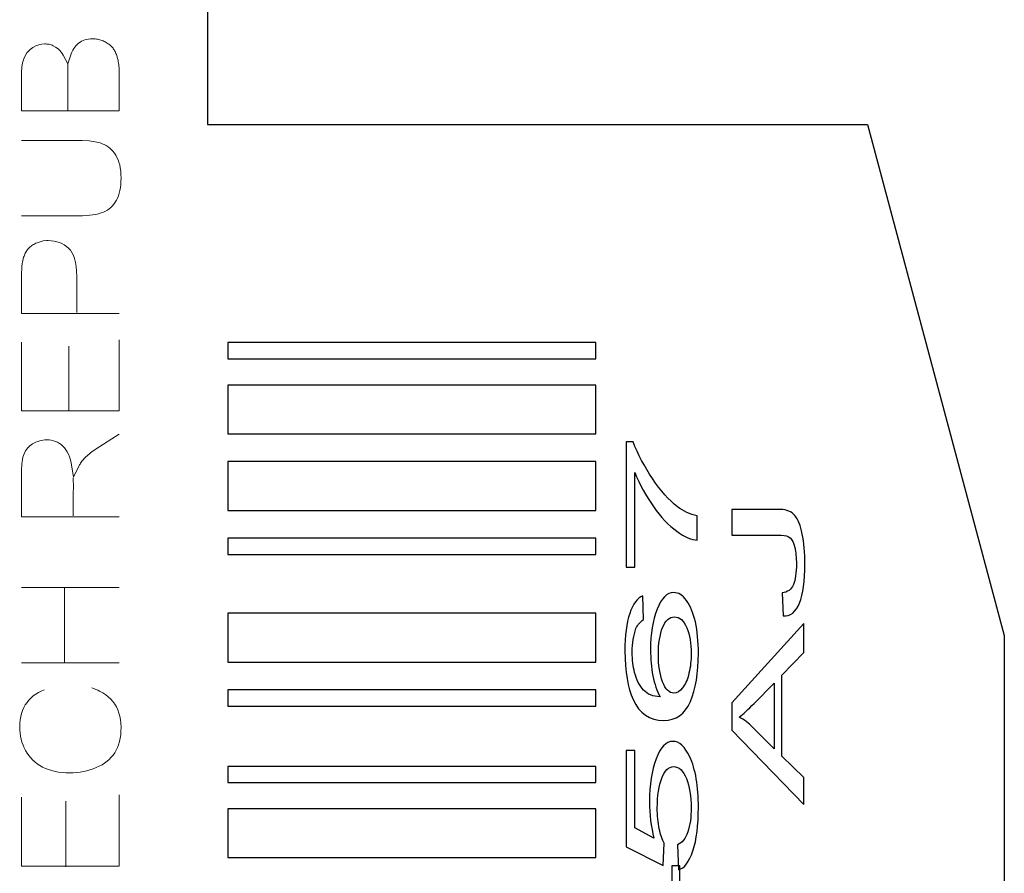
# Model space of a CAD drawing. Header units: millimetres. Extents: x 5 to 192, y 9 to 98.
# Tile 32 of 52: x 80 to 94, y 43 to 55. Entities that reach past the tile are written whole.
import ezdxf

# ---------------------------------------------------------------- set-up
doc = ezdxf.new("R2010")
doc.units = ezdxf.units.MM
doc.header["$MEASUREMENT"] = 0
doc.layers.add('Vrstva 1', color=7, linetype='Continuous')

msp = doc.modelspace()

# ---------------------------------------------------------------- linework, layer by layer
at = {"layer": 'Vrstva 1', "lineweight": 25}
for points in [[(82.908, 64.472), (82.908, 64.472), (82.908, 53.658), (82.908, 53.658)], [(82.908, 53.658), (82.908, 53.658), (92.147, 53.658), (92.147, 53.658)], [(92.147, 53.658), (92.147, 53.658), (94.063, 46.506), (94.063, 46.506)], [(94.063, 46.506), (94.063, 46.506), (94.063, 32.687), (94.063, 32.687)]]:
    msp.add_open_spline(points, degree=3, dxfattribs=at)
at = {"layer": 'Vrstva 1', "color": 250, "lineweight": 5}
for points, knots in [([(81.671, 53.846), (81.671, 53.846), (80.302, 53.846), (80.302, 53.846), (80.302, 53.846), (80.302, 53.846), (80.303, 54.387), (80.303, 54.387), (80.303, 54.387), (80.303, 54.387), (80.308, 54.458), (80.308, 54.458), (80.308, 54.458), (80.308, 54.458), (80.318, 54.521), (80.318, 54.521), (80.318, 54.521), (80.318, 54.521), (80.333, 54.574), (80.333, 54.574), (80.333, 54.574), (80.333, 54.574), (80.353, 54.619), (80.353, 54.619), (80.353, 54.619), (80.353, 54.619), (80.377, 54.658), (80.377, 54.658), (80.377, 54.658), (80.377, 54.658), (80.391, 54.676), (80.391, 54.676), (80.391, 54.676), (80.391, 54.676), (80.423, 54.707), (80.423, 54.707), (80.423, 54.707), (80.423, 54.707), (80.461, 54.735), (80.461, 54.735), (80.461, 54.735), (80.461, 54.735), (80.502, 54.757), (80.502, 54.757), (80.502, 54.757), (80.502, 54.757), (80.544, 54.772), (80.544, 54.772), (80.544, 54.772), (80.544, 54.772), (80.586, 54.782), (80.586, 54.782), (80.586, 54.782), (80.586, 54.782), (80.629, 54.785), (80.629, 54.785), (80.629, 54.785), (80.65, 54.784), (80.668, 54.782), (80.688, 54.779), (80.688, 54.779), (80.708, 54.774), (80.726, 54.768), (80.744, 54.76), (80.744, 54.76), (80.744, 54.76), (80.78, 54.741), (80.78, 54.741), (80.78, 54.741), (80.78, 54.741), (80.814, 54.717), (80.814, 54.717), (80.814, 54.717), (80.814, 54.717), (80.844, 54.686), (80.844, 54.686), (80.844, 54.686), (80.844, 54.686), (80.872, 54.65), (80.872, 54.65), (80.872, 54.65), (80.872, 54.65), (80.885, 54.629), (80.885, 54.629), (80.885, 54.629), (80.885, 54.629), (80.95, 54.506), (80.95, 54.506), (80.95, 54.506), (80.95, 54.506), (80.996, 54.644), (80.996, 54.644), (80.996, 54.644), (80.996, 54.644), (81.007, 54.671), (81.007, 54.671), (81.007, 54.671), (81.007, 54.671), (81.019, 54.696), (81.019, 54.696), (81.019, 54.696), (81.019, 54.696), (81.033, 54.719), (81.033, 54.719), (81.033, 54.719), (81.033, 54.719), (81.048, 54.741), (81.048, 54.741), (81.048, 54.741), (81.048, 54.741), (81.065, 54.76), (81.065, 54.76), (81.065, 54.76), (81.065, 54.76), (81.083, 54.778), (81.083, 54.778), (81.083, 54.778), (81.083, 54.778), (81.102, 54.794), (81.102, 54.794), (81.102, 54.794), (81.102, 54.794), (81.123, 54.809), (81.123, 54.809), (81.123, 54.809), (81.123, 54.809), (81.144, 54.821), (81.144, 54.821), (81.144, 54.821), (81.144, 54.821), (81.167, 54.832), (81.167, 54.832), (81.167, 54.832), (81.167, 54.832), (81.19, 54.84), (81.19, 54.84), (81.19, 54.84), (81.19, 54.84), (81.215, 54.847), (81.215, 54.847), (81.215, 54.847), (81.215, 54.847), (81.24, 54.852), (81.24, 54.852), (81.24, 54.852), (81.24, 54.852), (81.267, 54.855), (81.267, 54.855), (81.267, 54.855), (81.267, 54.855), (81.318, 54.855), (81.318, 54.855), (81.318, 54.855), (81.34, 54.854), (81.362, 54.85), (81.383, 54.846), (81.383, 54.846), (81.405, 54.841), (81.425, 54.834), (81.445, 54.826), (81.445, 54.826), (81.466, 54.817), (81.484, 54.807), (81.502, 54.796), (81.502, 54.796), (81.519, 54.785), (81.534, 54.774), (81.549, 54.762), (81.549, 54.762), (81.562, 54.749), (81.573, 54.737), (81.584, 54.724), (81.584, 54.724), (81.595, 54.709), (81.604, 54.694), (81.613, 54.678), (81.613, 54.678), (81.621, 54.66), (81.629, 54.642), (81.636, 54.623), (81.636, 54.623), (81.645, 54.593), (81.653, 54.564), (81.658, 54.534), (81.658, 54.534), (81.662, 54.506), (81.666, 54.478), (81.668, 54.451), (81.668, 54.451), (81.67, 54.419), (81.671, 54.388), (81.671, 54.356), (81.671, 54.356), (81.671, 54.356), (81.671, 53.846), (81.671, 53.846)], [0, 0, 0, 0, 0.020408, 0.020408, 0.020408, 0.020408, 0.040816, 0.040816, 0.040816, 0.040816, 0.061224, 0.061224, 0.061224, 0.061224, 0.081633, 0.081633, 0.081633, 0.081633, 0.102041, 0.102041, 0.102041, 0.102041, 0.122449, 0.122449, 0.122449, 0.122449, 0.142857, 0.142857, 0.142857, 0.142857, 0.163265, 0.163265, 0.163265, 0.163265, 0.183673, 0.183673, 0.183673, 0.183673, 0.204082, 0.204082, 0.204082, 0.204082, 0.22449, 0.22449, 0.22449, 0.22449, 0.244898, 0.244898, 0.244898, 0.244898, 0.265306, 0.265306, 0.265306, 0.265306, 0.285714, 0.285714, 0.285714, 0.285714, 0.306122, 0.306122, 0.306122, 0.306122, 0.326531, 0.326531, 0.326531, 0.326531, 0.346939, 0.346939, 0.346939, 0.346939, 0.367347, 0.367347, 0.367347, 0.367347, 0.387755, 0.387755, 0.387755, 0.387755, 0.408163, 0.408163, 0.408163, 0.408163, 0.428571, 0.428571, 0.428571, 0.428571, 0.44898, 0.44898, 0.44898, 0.44898, 0.469388, 0.469388, 0.469388, 0.469388, 0.489796, 0.489796, 0.489796, 0.489796, 0.510204, 0.510204, 0.510204, 0.510204, 0.530612, 0.530612, 0.530612, 0.530612, 0.55102, 0.55102, 0.55102, 0.55102, 0.571429, 0.571429, 0.571429, 0.571429, 0.591837, 0.591837, 0.591837, 0.591837, 0.612245, 0.612245, 0.612245, 0.612245, 0.632653, 0.632653, 0.632653, 0.632653, 0.653061, 0.653061, 0.653061, 0.653061, 0.673469, 0.673469, 0.673469, 0.673469, 0.693878, 0.693878, 0.693878, 0.693878, 0.714286, 0.714286, 0.714286, 0.714286, 0.734694, 0.734694, 0.734694, 0.734694, 0.755102, 0.755102, 0.755102, 0.755102, 0.77551, 0.77551, 0.77551, 0.77551, 0.795918, 0.795918, 0.795918, 0.795918, 0.816327, 0.816327, 0.816327, 0.816327, 0.836735, 0.836735, 0.836735, 0.836735, 0.857143, 0.857143, 0.857143, 0.857143, 0.877551, 0.877551, 0.877551, 0.877551, 0.897959, 0.897959, 0.897959, 0.897959, 0.918367, 0.918367, 0.918367, 0.918367, 0.938776, 0.938776, 0.938776, 0.938776, 0.959184, 0.959184, 0.959184, 0.959184, 0.979592, 0.979592, 0.979592, 0.979592, 1, 1, 1, 1]), ([(80.302, 53.434), (80.302, 53.434), (81.153, 53.433), (81.153, 53.433), (81.153, 53.433), (81.153, 53.433), (81.249, 53.427), (81.249, 53.427), (81.249, 53.427), (81.249, 53.427), (81.333, 53.415), (81.333, 53.415), (81.333, 53.415), (81.333, 53.415), (81.404, 53.398), (81.404, 53.398), (81.404, 53.398), (81.404, 53.398), (81.434, 53.387), (81.434, 53.387), (81.434, 53.387), (81.434, 53.387), (81.462, 53.375), (81.462, 53.375), (81.462, 53.375), (81.462, 53.375), (81.489, 53.361), (81.489, 53.361), (81.489, 53.361), (81.489, 53.361), (81.514, 53.344), (81.514, 53.344), (81.514, 53.344), (81.514, 53.344), (81.538, 53.325), (81.538, 53.325), (81.538, 53.325), (81.538, 53.325), (81.561, 53.304), (81.561, 53.304), (81.561, 53.304), (81.561, 53.304), (81.582, 53.281), (81.582, 53.281), (81.582, 53.281), (81.582, 53.281), (81.603, 53.255), (81.603, 53.255), (81.603, 53.255), (81.603, 53.255), (81.622, 53.226), (81.622, 53.226), (81.622, 53.226), (81.622, 53.226), (81.639, 53.196), (81.639, 53.196), (81.639, 53.196), (81.639, 53.196), (81.654, 53.163), (81.654, 53.163), (81.654, 53.163), (81.654, 53.163), (81.667, 53.128), (81.667, 53.128), (81.667, 53.128), (81.667, 53.128), (81.677, 53.09), (81.677, 53.09), (81.677, 53.09), (81.677, 53.09), (81.686, 53.049), (81.686, 53.049), (81.686, 53.049), (81.686, 53.049), (81.692, 53.005), (81.692, 53.005), (81.692, 53.005), (81.692, 53.005), (81.695, 52.959), (81.695, 52.959), (81.695, 52.959), (81.695, 52.959), (81.696, 52.909), (81.696, 52.909), (81.696, 52.909), (81.696, 52.909), (81.695, 52.861), (81.695, 52.861), (81.695, 52.861), (81.695, 52.861), (81.692, 52.816), (81.692, 52.816), (81.692, 52.816), (81.692, 52.816), (81.687, 52.773), (81.687, 52.773), (81.687, 52.773), (81.687, 52.773), (81.68, 52.732), (81.68, 52.732), (81.68, 52.732), (81.68, 52.732), (81.67, 52.694), (81.67, 52.694), (81.67, 52.694), (81.67, 52.694), (81.659, 52.659), (81.659, 52.659), (81.659, 52.659), (81.659, 52.659), (81.646, 52.626), (81.646, 52.626), (81.646, 52.626), (81.646, 52.626), (81.631, 52.596), (81.631, 52.596), (81.631, 52.596), (81.631, 52.596), (81.614, 52.568), (81.614, 52.568), (81.614, 52.568), (81.614, 52.568), (81.596, 52.542), (81.596, 52.542), (81.596, 52.542), (81.596, 52.542), (81.576, 52.518), (81.576, 52.518), (81.576, 52.518), (81.576, 52.518), (81.554, 52.496), (81.554, 52.496), (81.554, 52.496), (81.554, 52.496), (81.531, 52.477), (81.531, 52.477), (81.531, 52.477), (81.531, 52.477), (81.506, 52.459), (81.506, 52.459), (81.506, 52.459), (81.506, 52.459), (81.479, 52.444), (81.479, 52.444), (81.479, 52.444), (81.479, 52.444), (81.449, 52.43), (81.449, 52.43), (81.449, 52.43), (81.449, 52.43), (81.418, 52.418), (81.418, 52.418), (81.418, 52.418), (81.418, 52.418), (81.382, 52.408), (81.382, 52.408), (81.382, 52.408), (81.382, 52.408), (81.344, 52.399), (81.344, 52.399), (81.344, 52.399), (81.344, 52.399), (81.302, 52.391), (81.302, 52.391), (81.302, 52.391), (81.302, 52.391), (81.257, 52.386), (81.257, 52.386), (81.257, 52.386), (81.257, 52.386), (81.156, 52.379), (81.156, 52.379), (81.156, 52.379), (81.156, 52.379), (80.302, 52.378), (80.302, 52.378)], [0, 0, 0, 0, 0.022727, 0.022727, 0.022727, 0.022727, 0.045455, 0.045455, 0.045455, 0.045455, 0.068182, 0.068182, 0.068182, 0.068182, 0.090909, 0.090909, 0.090909, 0.090909, 0.113636, 0.113636, 0.113636, 0.113636, 0.136364, 0.136364, 0.136364, 0.136364, 0.159091, 0.159091, 0.159091, 0.159091, 0.181818, 0.181818, 0.181818, 0.181818, 0.204545, 0.204545, 0.204545, 0.204545, 0.227273, 0.227273, 0.227273, 0.227273, 0.25, 0.25, 0.25, 0.25, 0.272727, 0.272727, 0.272727, 0.272727, 0.295455, 0.295455, 0.295455, 0.295455, 0.318182, 0.318182, 0.318182, 0.318182, 0.340909, 0.340909, 0.340909, 0.340909, 0.363636, 0.363636, 0.363636, 0.363636, 0.386364, 0.386364, 0.386364, 0.386364, 0.409091, 0.409091, 0.409091, 0.409091, 0.431818, 0.431818, 0.431818, 0.431818, 0.454545, 0.454545, 0.454545, 0.454545, 0.477273, 0.477273, 0.477273, 0.477273, 0.5, 0.5, 0.5, 0.5, 0.522727, 0.522727, 0.522727, 0.522727, 0.545455, 0.545455, 0.545455, 0.545455, 0.568182, 0.568182, 0.568182, 0.568182, 0.590909, 0.590909, 0.590909, 0.590909, 0.613636, 0.613636, 0.613636, 0.613636, 0.636364, 0.636364, 0.636364, 0.636364, 0.659091, 0.659091, 0.659091, 0.659091, 0.681818, 0.681818, 0.681818, 0.681818, 0.704545, 0.704545, 0.704545, 0.704545, 0.727273, 0.727273, 0.727273, 0.727273, 0.75, 0.75, 0.75, 0.75, 0.772727, 0.772727, 0.772727, 0.772727, 0.795455, 0.795455, 0.795455, 0.795455, 0.818182, 0.818182, 0.818182, 0.818182, 0.840909, 0.840909, 0.840909, 0.840909, 0.863636, 0.863636, 0.863636, 0.863636, 0.886364, 0.886364, 0.886364, 0.886364, 0.909091, 0.909091, 0.909091, 0.909091, 0.931818, 0.931818, 0.931818, 0.931818, 0.954545, 0.954545, 0.954545, 0.954545, 0.977273, 0.977273, 0.977273, 0.977273, 1, 1, 1, 1]), ([(81.671, 51.009), (81.671, 51.009), (80.302, 51.009), (80.302, 51.009), (80.302, 51.009), (80.302, 51.009), (80.302, 51.548), (80.302, 51.548), (80.302, 51.548), (80.303, 51.602), (80.306, 51.655), (80.312, 51.709), (80.312, 51.709), (80.317, 51.739), (80.323, 51.769), (80.332, 51.798), (80.332, 51.798), (80.339, 51.818), (80.347, 51.837), (80.356, 51.857), (80.356, 51.857), (80.365, 51.874), (80.376, 51.889), (80.387, 51.905), (80.387, 51.905), (80.387, 51.905), (80.413, 51.933), (80.413, 51.933), (80.413, 51.933), (80.428, 51.947), (80.444, 51.959), (80.461, 51.97), (80.461, 51.97), (80.48, 51.982), (80.5, 51.992), (80.52, 52.001), (80.52, 52.001), (80.52, 52.001), (80.562, 52.016), (80.562, 52.016), (80.562, 52.016), (80.562, 52.016), (80.606, 52.026), (80.606, 52.026), (80.606, 52.026), (80.606, 52.026), (80.653, 52.031), (80.653, 52.031), (80.653, 52.031), (80.653, 52.031), (80.677, 52.031), (80.677, 52.031), (80.677, 52.031), (80.677, 52.031), (80.719, 52.029), (80.719, 52.029), (80.719, 52.029), (80.719, 52.029), (80.759, 52.024), (80.759, 52.024), (80.759, 52.024), (80.759, 52.024), (80.797, 52.016), (80.797, 52.016), (80.797, 52.016), (80.797, 52.016), (80.833, 52.004), (80.833, 52.004), (80.833, 52.004), (80.833, 52.004), (80.868, 51.99), (80.868, 51.99), (80.868, 51.99), (80.868, 51.99), (80.901, 51.971), (80.901, 51.971), (80.901, 51.971), (80.901, 51.971), (80.932, 51.95), (80.932, 51.95), (80.932, 51.95), (80.932, 51.95), (80.961, 51.926), (80.961, 51.926), (80.961, 51.926), (80.961, 51.926), (80.987, 51.898), (80.987, 51.898), (80.987, 51.898), (80.987, 51.898), (81.009, 51.865), (81.009, 51.865), (81.009, 51.865), (81.009, 51.865), (81.029, 51.825), (81.029, 51.825), (81.029, 51.825), (81.029, 51.825), (81.045, 51.78), (81.045, 51.78), (81.045, 51.78), (81.045, 51.78), (81.058, 51.727), (81.058, 51.727), (81.058, 51.727), (81.058, 51.727), (81.068, 51.668), (81.068, 51.668), (81.068, 51.668), (81.068, 51.668), (81.073, 51.603), (81.073, 51.603), (81.073, 51.603), (81.073, 51.603), (81.075, 51.53), (81.075, 51.53), (81.075, 51.53), (81.075, 51.53), (81.075, 51.023), (81.075, 51.023)], [0, 0, 0, 0, 0.033333, 0.033333, 0.033333, 0.033333, 0.066667, 0.066667, 0.066667, 0.066667, 0.1, 0.1, 0.1, 0.1, 0.133333, 0.133333, 0.133333, 0.133333, 0.166667, 0.166667, 0.166667, 0.166667, 0.2, 0.2, 0.2, 0.2, 0.233333, 0.233333, 0.233333, 0.233333, 0.266667, 0.266667, 0.266667, 0.266667, 0.3, 0.3, 0.3, 0.3, 0.333333, 0.333333, 0.333333, 0.333333, 0.366667, 0.366667, 0.366667, 0.366667, 0.4, 0.4, 0.4, 0.4, 0.433333, 0.433333, 0.433333, 0.433333, 0.466667, 0.466667, 0.466667, 0.466667, 0.5, 0.5, 0.5, 0.5, 0.533333, 0.533333, 0.533333, 0.533333, 0.566667, 0.566667, 0.566667, 0.566667, 0.6, 0.6, 0.6, 0.6, 0.633333, 0.633333, 0.633333, 0.633333, 0.666667, 0.666667, 0.666667, 0.666667, 0.7, 0.7, 0.7, 0.7, 0.733333, 0.733333, 0.733333, 0.733333, 0.766667, 0.766667, 0.766667, 0.766667, 0.8, 0.8, 0.8, 0.8, 0.833333, 0.833333, 0.833333, 0.833333, 0.866667, 0.866667, 0.866667, 0.866667, 0.9, 0.9, 0.9, 0.9, 0.933333, 0.933333, 0.933333, 0.933333, 0.966667, 0.966667, 0.966667, 0.966667, 1, 1, 1, 1]), ([(81.671, 50.644), (81.671, 50.644), (81.671, 49.647), (81.671, 49.647), (81.671, 49.647), (81.671, 49.647), (80.302, 49.647), (80.302, 49.647), (80.302, 49.647), (80.302, 49.647), (80.302, 50.61), (80.302, 50.61)], [0, 0, 0, 0, 0.333333, 0.333333, 0.333333, 0.333333, 0.666667, 0.666667, 0.666667, 0.666667, 1, 1, 1, 1]), ([(81.671, 48.167), (81.671, 48.167), (80.302, 48.167), (80.302, 48.167), (80.302, 48.167), (80.302, 48.167), (80.303, 48.815), (80.303, 48.815), (80.303, 48.815), (80.304, 48.855), (80.307, 48.894), (80.312, 48.935), (80.312, 48.935), (80.312, 48.935), (80.323, 48.999), (80.323, 48.999), (80.323, 48.999), (80.323, 48.999), (80.338, 49.049), (80.338, 49.049), (80.338, 49.049), (80.338, 49.049), (80.358, 49.09), (80.358, 49.09), (80.358, 49.09), (80.358, 49.09), (80.385, 49.127), (80.385, 49.127), (80.385, 49.127), (80.385, 49.127), (80.418, 49.16), (80.418, 49.16), (80.418, 49.16), (80.418, 49.16), (80.458, 49.188), (80.458, 49.188), (80.458, 49.188), (80.458, 49.188), (80.503, 49.212), (80.503, 49.212), (80.503, 49.212), (80.503, 49.212), (80.527, 49.221), (80.527, 49.221), (80.527, 49.221), (80.527, 49.221), (80.576, 49.235), (80.576, 49.235), (80.576, 49.235), (80.576, 49.235), (80.627, 49.241), (80.627, 49.241), (80.627, 49.241), (80.627, 49.241), (80.654, 49.242), (80.654, 49.242), (80.654, 49.242), (80.654, 49.242), (80.688, 49.241), (80.688, 49.241), (80.688, 49.241), (80.688, 49.241), (80.72, 49.237), (80.72, 49.237), (80.72, 49.237), (80.72, 49.237), (80.751, 49.23), (80.751, 49.23), (80.751, 49.23), (80.751, 49.23), (80.78, 49.22), (80.78, 49.22), (80.78, 49.22), (80.78, 49.22), (80.808, 49.208), (80.808, 49.208), (80.808, 49.208), (80.808, 49.208), (80.834, 49.193), (80.834, 49.193), (80.834, 49.193), (80.834, 49.193), (80.859, 49.175), (80.859, 49.175), (80.859, 49.175), (80.859, 49.175), (80.883, 49.155), (80.883, 49.155), (80.883, 49.155), (80.883, 49.155), (80.905, 49.131), (80.905, 49.131), (80.905, 49.131), (80.905, 49.131), (80.925, 49.105), (80.925, 49.105), (80.925, 49.105), (80.925, 49.105), (80.943, 49.075), (80.943, 49.075), (80.943, 49.075), (80.943, 49.075), (80.96, 49.042), (80.96, 49.042), (80.96, 49.042), (80.96, 49.042), (80.974, 49.005), (80.974, 49.005), (80.974, 49.005), (80.974, 49.005), (80.987, 48.964), (80.987, 48.964), (80.987, 48.964), (80.987, 48.964), (80.997, 48.919), (80.997, 48.919), (80.997, 48.919), (80.997, 48.919), (81.029, 48.721), (81.029, 48.721), (81.029, 48.721), (81.029, 48.721), (81.114, 48.891), (81.114, 48.891), (81.114, 48.891), (81.124, 48.909), (81.134, 48.926), (81.147, 48.944), (81.147, 48.944), (81.168, 48.972), (81.195, 48.997), (81.222, 49.021), (81.222, 49.021), (81.222, 49.021), (81.268, 49.059), (81.268, 49.059), (81.268, 49.059), (81.294, 49.079), (81.32, 49.097), (81.347, 49.115), (81.347, 49.115), (81.347, 49.115), (81.671, 49.322), (81.671, 49.322)], [0, 0, 0, 0, 0.027778, 0.027778, 0.027778, 0.027778, 0.055556, 0.055556, 0.055556, 0.055556, 0.083333, 0.083333, 0.083333, 0.083333, 0.111111, 0.111111, 0.111111, 0.111111, 0.138889, 0.138889, 0.138889, 0.138889, 0.166667, 0.166667, 0.166667, 0.166667, 0.194444, 0.194444, 0.194444, 0.194444, 0.222222, 0.222222, 0.222222, 0.222222, 0.25, 0.25, 0.25, 0.25, 0.277778, 0.277778, 0.277778, 0.277778, 0.305556, 0.305556, 0.305556, 0.305556, 0.333333, 0.333333, 0.333333, 0.333333, 0.361111, 0.361111, 0.361111, 0.361111, 0.388889, 0.388889, 0.388889, 0.388889, 0.416667, 0.416667, 0.416667, 0.416667, 0.444444, 0.444444, 0.444444, 0.444444, 0.472222, 0.472222, 0.472222, 0.472222, 0.5, 0.5, 0.5, 0.5, 0.527778, 0.527778, 0.527778, 0.527778, 0.555556, 0.555556, 0.555556, 0.555556, 0.583333, 0.583333, 0.583333, 0.583333, 0.611111, 0.611111, 0.611111, 0.611111, 0.638889, 0.638889, 0.638889, 0.638889, 0.666667, 0.666667, 0.666667, 0.666667, 0.694444, 0.694444, 0.694444, 0.694444, 0.722222, 0.722222, 0.722222, 0.722222, 0.75, 0.75, 0.75, 0.75, 0.777778, 0.777778, 0.777778, 0.777778, 0.805556, 0.805556, 0.805556, 0.805556, 0.833333, 0.833333, 0.833333, 0.833333, 0.861111, 0.861111, 0.861111, 0.861111, 0.888889, 0.888889, 0.888889, 0.888889, 0.916667, 0.916667, 0.916667, 0.916667, 0.944444, 0.944444, 0.944444, 0.944444, 0.972222, 0.972222, 0.972222, 0.972222, 1, 1, 1, 1]), ([(81.026, 48.713), (81.029, 48.666), (81.028, 48.555), (81.028, 48.52), (81.028, 48.52), (81.028, 48.52), (81.024, 48.181), (81.024, 48.181)], [0, 0, 0, 0, 0.5, 0.5, 0.5, 0.5, 1, 1, 1, 1]), ([(81.289, 45.769), (81.327, 45.758), (81.362, 45.742), (81.396, 45.726), (81.396, 45.726), (81.396, 45.726), (81.44, 45.702), (81.44, 45.702), (81.44, 45.702), (81.44, 45.702), (81.481, 45.675), (81.481, 45.675), (81.481, 45.675), (81.481, 45.675), (81.518, 45.646), (81.518, 45.646), (81.518, 45.646), (81.518, 45.646), (81.551, 45.614), (81.551, 45.614), (81.551, 45.614), (81.551, 45.614), (81.581, 45.579), (81.581, 45.579), (81.581, 45.579), (81.581, 45.579), (81.608, 45.542), (81.608, 45.542), (81.608, 45.542), (81.608, 45.542), (81.631, 45.503), (81.631, 45.503), (81.631, 45.503), (81.631, 45.503), (81.651, 45.462), (81.651, 45.462), (81.651, 45.462), (81.651, 45.462), (81.667, 45.418), (81.667, 45.418), (81.667, 45.418), (81.667, 45.418), (81.68, 45.373), (81.68, 45.373), (81.68, 45.373), (81.68, 45.373), (81.689, 45.325), (81.689, 45.325), (81.689, 45.325), (81.689, 45.325), (81.694, 45.275), (81.694, 45.275), (81.694, 45.275), (81.694, 45.275), (81.696, 45.222), (81.696, 45.222), (81.696, 45.222), (81.696, 45.222), (81.695, 45.166), (81.695, 45.166), (81.695, 45.166), (81.695, 45.166), (81.691, 45.114), (81.691, 45.114), (81.691, 45.114), (81.691, 45.114), (81.683, 45.065), (81.683, 45.065), (81.683, 45.065), (81.683, 45.065), (81.674, 45.019), (81.674, 45.019), (81.674, 45.019), (81.674, 45.019), (81.661, 44.975), (81.661, 44.975), (81.661, 44.975), (81.661, 44.975), (81.646, 44.935), (81.646, 44.935), (81.646, 44.935), (81.646, 44.935), (81.628, 44.898), (81.628, 44.898), (81.628, 44.898), (81.628, 44.898), (81.608, 44.863), (81.608, 44.863), (81.608, 44.863), (81.608, 44.863), (81.585, 44.83), (81.585, 44.83), (81.585, 44.83), (81.585, 44.83), (81.559, 44.799), (81.559, 44.799), (81.559, 44.799), (81.559, 44.799), (81.531, 44.77), (81.531, 44.77), (81.531, 44.77), (81.531, 44.77), (81.5, 44.743), (81.5, 44.743), (81.5, 44.743), (81.5, 44.743), (81.466, 44.718), (81.466, 44.718), (81.466, 44.718), (81.466, 44.718), (81.43, 44.695), (81.43, 44.695), (81.43, 44.695), (81.43, 44.695), (81.392, 44.674), (81.392, 44.674), (81.392, 44.674), (81.392, 44.674), (81.35, 44.655), (81.35, 44.655), (81.35, 44.655), (81.35, 44.655), (81.306, 44.638), (81.306, 44.638), (81.306, 44.638), (81.306, 44.638), (81.261, 44.623), (81.261, 44.623), (81.261, 44.623), (81.261, 44.623), (81.216, 44.61), (81.216, 44.61), (81.216, 44.61), (81.216, 44.61), (81.169, 44.6), (81.169, 44.6), (81.169, 44.6), (81.169, 44.6), (81.122, 44.592), (81.122, 44.592), (81.122, 44.592), (81.122, 44.592), (81.074, 44.586), (81.074, 44.586), (81.074, 44.586), (81.074, 44.586), (81.025, 44.583), (81.025, 44.583), (81.025, 44.583), (81.025, 44.583), (80.975, 44.581), (80.975, 44.581), (80.975, 44.581), (80.975, 44.581), (80.922, 44.583), (80.922, 44.583), (80.922, 44.583), (80.922, 44.583), (80.87, 44.587), (80.87, 44.587), (80.87, 44.587), (80.87, 44.587), (80.82, 44.593), (80.82, 44.593), (80.82, 44.593), (80.82, 44.593), (80.772, 44.602), (80.772, 44.602), (80.772, 44.602), (80.772, 44.602), (80.726, 44.614), (80.726, 44.614), (80.726, 44.614), (80.726, 44.614), (80.681, 44.628), (80.681, 44.628), (80.681, 44.628), (80.681, 44.628), (80.639, 44.644), (80.639, 44.644), (80.639, 44.644), (80.639, 44.644), (80.598, 44.663), (80.598, 44.663), (80.598, 44.663), (80.598, 44.663), (80.56, 44.685), (80.56, 44.685), (80.56, 44.685), (80.56, 44.685), (80.524, 44.708), (80.524, 44.708), (80.524, 44.708), (80.524, 44.708), (80.491, 44.734), (80.491, 44.734), (80.491, 44.734), (80.491, 44.734), (80.46, 44.761), (80.46, 44.761), (80.46, 44.761), (80.46, 44.761), (80.431, 44.791), (80.431, 44.791), (80.431, 44.791), (80.431, 44.791), (80.405, 44.823), (80.405, 44.823), (80.405, 44.823), (80.405, 44.823), (80.381, 44.857), (80.381, 44.857), (80.381, 44.857), (80.381, 44.857), (80.359, 44.893), (80.359, 44.893), (80.359, 44.893), (80.359, 44.893), (80.34, 44.931), (80.34, 44.931), (80.34, 44.931), (80.34, 44.931), (80.324, 44.97), (80.324, 44.97), (80.324, 44.97), (80.324, 44.97), (80.309, 45.01), (80.309, 45.01), (80.309, 45.01), (80.309, 45.01), (80.298, 45.051), (80.298, 45.051), (80.298, 45.051), (80.298, 45.051), (80.289, 45.093), (80.289, 45.093), (80.289, 45.093), (80.289, 45.093), (80.282, 45.136), (80.282, 45.136), (80.282, 45.136), (80.282, 45.136), (80.278, 45.18), (80.278, 45.18), (80.278, 45.18), (80.278, 45.18), (80.277, 45.225), (80.277, 45.225), (80.277, 45.225), (80.277, 45.225), (80.279, 45.276), (80.279, 45.276), (80.279, 45.276), (80.279, 45.276), (80.284, 45.324), (80.284, 45.324), (80.284, 45.324), (80.284, 45.324), (80.292, 45.37), (80.292, 45.37), (80.292, 45.37), (80.292, 45.37), (80.303, 45.413), (80.303, 45.413), (80.303, 45.413), (80.303, 45.413), (80.318, 45.455), (80.318, 45.455), (80.318, 45.455), (80.318, 45.455), (80.335, 45.494), (80.335, 45.494), (80.335, 45.494), (80.335, 45.494), (80.356, 45.531), (80.356, 45.531), (80.356, 45.531), (80.356, 45.531), (80.38, 45.566), (80.38, 45.566), (80.38, 45.566), (80.38, 45.566), (80.406, 45.599), (80.406, 45.599), (80.406, 45.599), (80.406, 45.599), (80.436, 45.629), (80.436, 45.629), (80.436, 45.629), (80.436, 45.629), (80.468, 45.657), (80.468, 45.657), (80.468, 45.657), (80.468, 45.657), (80.502, 45.682), (80.502, 45.682), (80.502, 45.682), (80.502, 45.682), (80.54, 45.704), (80.54, 45.704), (80.54, 45.704), (80.54, 45.704), (80.58, 45.725), (80.58, 45.725), (80.58, 45.725), (80.58, 45.725), (80.621, 45.741), (80.621, 45.741)], [0, 0, 0, 0, 0.012987, 0.012987, 0.012987, 0.012987, 0.025974, 0.025974, 0.025974, 0.025974, 0.038961, 0.038961, 0.038961, 0.038961, 0.051948, 0.051948, 0.051948, 0.051948, 0.064935, 0.064935, 0.064935, 0.064935, 0.077922, 0.077922, 0.077922, 0.077922, 0.090909, 0.090909, 0.090909, 0.090909, 0.103896, 0.103896, 0.103896, 0.103896, 0.116883, 0.116883, 0.116883, 0.116883, 0.12987, 0.12987, 0.12987, 0.12987, 0.142857, 0.142857, 0.142857, 0.142857, 0.155844, 0.155844, 0.155844, 0.155844, 0.168831, 0.168831, 0.168831, 0.168831, 0.181818, 0.181818, 0.181818, 0.181818, 0.194805, 0.194805, 0.194805, 0.194805, 0.207792, 0.207792, 0.207792, 0.207792, 0.220779, 0.220779, 0.220779, 0.220779, 0.233766, 0.233766, 0.233766, 0.233766, 0.246753, 0.246753, 0.246753, 0.246753, 0.25974, 0.25974, 0.25974, 0.25974, 0.272727, 0.272727, 0.272727, 0.272727, 0.285714, 0.285714, 0.285714, 0.285714, 0.298701, 0.298701, 0.298701, 0.298701, 0.311688, 0.311688, 0.311688, 0.311688, 0.324675, 0.324675, 0.324675, 0.324675, 0.337662, 0.337662, 0.337662, 0.337662, 0.350649, 0.350649, 0.350649, 0.350649, 0.363636, 0.363636, 0.363636, 0.363636, 0.376623, 0.376623, 0.376623, 0.376623, 0.38961, 0.38961, 0.38961, 0.38961, 0.402597, 0.402597, 0.402597, 0.402597, 0.415584, 0.415584, 0.415584, 0.415584, 0.428571, 0.428571, 0.428571, 0.428571, 0.441558, 0.441558, 0.441558, 0.441558, 0.454545, 0.454545, 0.454545, 0.454545, 0.467532, 0.467532, 0.467532, 0.467532, 0.480519, 0.480519, 0.480519, 0.480519, 0.493506, 0.493506, 0.493506, 0.493506, 0.506494, 0.506494, 0.506494, 0.506494, 0.519481, 0.519481, 0.519481, 0.519481, 0.532468, 0.532468, 0.532468, 0.532468, 0.545455, 0.545455, 0.545455, 0.545455, 0.558442, 0.558442, 0.558442, 0.558442, 0.571429, 0.571429, 0.571429, 0.571429, 0.584416, 0.584416, 0.584416, 0.584416, 0.597403, 0.597403, 0.597403, 0.597403, 0.61039, 0.61039, 0.61039, 0.61039, 0.623377, 0.623377, 0.623377, 0.623377, 0.636364, 0.636364, 0.636364, 0.636364, 0.649351, 0.649351, 0.649351, 0.649351, 0.662338, 0.662338, 0.662338, 0.662338, 0.675325, 0.675325, 0.675325, 0.675325, 0.688312, 0.688312, 0.688312, 0.688312, 0.701299, 0.701299, 0.701299, 0.701299, 0.714286, 0.714286, 0.714286, 0.714286, 0.727273, 0.727273, 0.727273, 0.727273, 0.74026, 0.74026, 0.74026, 0.74026, 0.753247, 0.753247, 0.753247, 0.753247, 0.766234, 0.766234, 0.766234, 0.766234, 0.779221, 0.779221, 0.779221, 0.779221, 0.792208, 0.792208, 0.792208, 0.792208, 0.805195, 0.805195, 0.805195, 0.805195, 0.818182, 0.818182, 0.818182, 0.818182, 0.831169, 0.831169, 0.831169, 0.831169, 0.844156, 0.844156, 0.844156, 0.844156, 0.857143, 0.857143, 0.857143, 0.857143, 0.87013, 0.87013, 0.87013, 0.87013, 0.883117, 0.883117, 0.883117, 0.883117, 0.896104, 0.896104, 0.896104, 0.896104, 0.909091, 0.909091, 0.909091, 0.909091, 0.922078, 0.922078, 0.922078, 0.922078, 0.935065, 0.935065, 0.935065, 0.935065, 0.948052, 0.948052, 0.948052, 0.948052, 0.961039, 0.961039, 0.961039, 0.961039, 0.974026, 0.974026, 0.974026, 0.974026, 0.987013, 0.987013, 0.987013, 0.987013, 1, 1, 1, 1]), ([(81.671, 44.273), (81.671, 44.273), (81.671, 43.275), (81.671, 43.275), (81.671, 43.275), (81.671, 43.275), (80.302, 43.275), (80.302, 43.275), (80.302, 43.275), (80.302, 43.275), (80.302, 44.239), (80.302, 44.239)], [0, 0, 0, 0, 0.333333, 0.333333, 0.333333, 0.333333, 0.666667, 0.666667, 0.666667, 0.666667, 1, 1, 1, 1])]:
    msp.add_open_spline(points, degree=3, knots=knots, dxfattribs=at)
for points in [[(80.952, 54.505), (80.952, 54.505), (80.952, 53.849), (80.952, 53.849)], [(80.963, 50.552), (80.963, 50.552), (80.963, 49.654), (80.963, 49.654)], [(80.302, 47.175), (80.302, 47.175), (81.671, 47.175), (81.671, 47.175)], [(80.904, 46.126), (80.904, 46.126), (80.904, 47.181), (80.904, 47.181)], [(81.671, 46.122), (81.671, 46.122), (80.302, 46.122), (80.302, 46.122)], [(80.924, 43.268), (80.924, 43.268), (80.924, 44.184), (80.924, 44.184)]]:
    msp.add_open_spline(points, degree=3, dxfattribs=at)
at = {"layer": 'Vrstva 1'}
for points, knots in [([(83.19, 50.375), (83.19, 50.375), (83.19, 50.603), (83.19, 50.603), (83.19, 50.603), (83.19, 50.603), (88.342, 50.603), (88.342, 50.603), (88.342, 50.603), (88.342, 50.603), (88.342, 50.375), (88.342, 50.375), (88.342, 50.375), (88.342, 50.375), (83.19, 50.375), (83.19, 50.375)], [0, 0, 0, 0, 0.25, 0.25, 0.25, 0.25, 0.5, 0.5, 0.5, 0.5, 0.75, 0.75, 0.75, 0.75, 1, 1, 1, 1]), ([(83.19, 49.326), (83.19, 49.326), (83.19, 50.01), (83.19, 50.01), (83.19, 50.01), (83.19, 50.01), (88.342, 50.01), (88.342, 50.01), (88.342, 50.01), (88.342, 50.01), (88.342, 49.326), (88.342, 49.326), (88.342, 49.326), (88.342, 49.326), (83.19, 49.326), (83.19, 49.326)], [0, 0, 0, 0, 0.25, 0.25, 0.25, 0.25, 0.5, 0.5, 0.5, 0.5, 0.75, 0.75, 0.75, 0.75, 1, 1, 1, 1]), ([(88.888, 47.458), (88.888, 47.458), (88.769, 47.458), (88.769, 47.458), (88.769, 47.458), (88.769, 47.458), (88.769, 49.213), (88.769, 49.213), (88.769, 49.213), (88.769, 49.213), (88.865, 49.213), (88.865, 49.213), (88.865, 49.213), (88.933, 49.04), (89.024, 48.869), (89.137, 48.7), (89.137, 48.7), (89.25, 48.531), (89.367, 48.399), (89.486, 48.307), (89.486, 48.307), (89.571, 48.24), (89.663, 48.198), (89.763, 48.18), (89.763, 48.18), (89.763, 48.18), (89.763, 47.838), (89.763, 47.838), (89.763, 47.838), (89.684, 47.841), (89.588, 47.883), (89.476, 47.963), (89.476, 47.963), (89.364, 48.043), (89.255, 48.158), (89.151, 48.308), (89.151, 48.308), (89.047, 48.458), (88.959, 48.617), (88.888, 48.786), (88.888, 48.786), (88.888, 48.786), (88.888, 47.458), (88.888, 47.458)], [0, 0, 0, 0, 0.090909, 0.090909, 0.090909, 0.090909, 0.181818, 0.181818, 0.181818, 0.181818, 0.272727, 0.272727, 0.272727, 0.272727, 0.363636, 0.363636, 0.363636, 0.363636, 0.454545, 0.454545, 0.454545, 0.454545, 0.545455, 0.545455, 0.545455, 0.545455, 0.636364, 0.636364, 0.636364, 0.636364, 0.727273, 0.727273, 0.727273, 0.727273, 0.818182, 0.818182, 0.818182, 0.818182, 0.909091, 0.909091, 0.909091, 0.909091, 1, 1, 1, 1]), ([(83.19, 48.253), (83.19, 48.253), (83.19, 48.938), (83.19, 48.938), (83.19, 48.938), (83.19, 48.938), (88.342, 48.938), (88.342, 48.938), (88.342, 48.938), (88.342, 48.938), (88.342, 48.253), (88.342, 48.253), (88.342, 48.253), (88.342, 48.253), (83.19, 48.253), (83.19, 48.253)], [0, 0, 0, 0, 0.25, 0.25, 0.25, 0.25, 0.5, 0.5, 0.5, 0.5, 0.75, 0.75, 0.75, 0.75, 1, 1, 1, 1]), ([(90.968, 46.777), (90.968, 46.777), (90.951, 47.1), (90.951, 47.1), (90.951, 47.1), (91.028, 47.108), (91.081, 47.148), (91.109, 47.216), (91.109, 47.216), (91.138, 47.286), (91.152, 47.381), (91.152, 47.503), (91.152, 47.503), (91.152, 47.593), (91.144, 47.671), (91.129, 47.736), (91.129, 47.736), (91.114, 47.801), (91.093, 47.846), (91.066, 47.871), (91.066, 47.871), (91.04, 47.895), (90.998, 47.908), (90.94, 47.908), (90.94, 47.908), (90.94, 47.908), (90.246, 47.908), (90.246, 47.908), (90.246, 47.908), (90.246, 47.908), (90.246, 48.267), (90.246, 48.267), (90.246, 48.267), (90.246, 48.267), (90.933, 48.267), (90.933, 48.267), (90.933, 48.267), (91.017, 48.267), (91.082, 48.239), (91.129, 48.185), (91.129, 48.185), (91.175, 48.13), (91.21, 48.043), (91.234, 47.924), (91.234, 47.924), (91.259, 47.805), (91.271, 47.665), (91.271, 47.505), (91.271, 47.505), (91.271, 47.267), (91.245, 47.085), (91.195, 46.958), (91.195, 46.958), (91.144, 46.832), (91.068, 46.771), (90.968, 46.777)], [0, 0, 0, 0, 0.071429, 0.071429, 0.071429, 0.071429, 0.142857, 0.142857, 0.142857, 0.142857, 0.214286, 0.214286, 0.214286, 0.214286, 0.285714, 0.285714, 0.285714, 0.285714, 0.357143, 0.357143, 0.357143, 0.357143, 0.428571, 0.428571, 0.428571, 0.428571, 0.5, 0.5, 0.5, 0.5, 0.571429, 0.571429, 0.571429, 0.571429, 0.642857, 0.642857, 0.642857, 0.642857, 0.714286, 0.714286, 0.714286, 0.714286, 0.785714, 0.785714, 0.785714, 0.785714, 0.857143, 0.857143, 0.857143, 0.857143, 0.928571, 0.928571, 0.928571, 0.928571, 1, 1, 1, 1]), ([(83.19, 47.638), (83.19, 47.638), (83.19, 47.866), (83.19, 47.866), (83.19, 47.866), (83.19, 47.866), (88.342, 47.866), (88.342, 47.866), (88.342, 47.866), (88.342, 47.866), (88.342, 47.638), (88.342, 47.638), (88.342, 47.638), (88.342, 47.638), (83.19, 47.638), (83.19, 47.638)], [0, 0, 0, 0, 0.25, 0.25, 0.25, 0.25, 0.5, 0.5, 0.5, 0.5, 0.75, 0.75, 0.75, 0.75, 1, 1, 1, 1]), ([(89.002, 47.057), (89.002, 47.057), (89.012, 46.726), (89.012, 46.726), (89.012, 46.726), (88.963, 46.696), (88.928, 46.655), (88.906, 46.601), (88.906, 46.601), (88.871, 46.51), (88.853, 46.399), (88.853, 46.267), (88.853, 46.267), (88.853, 46.161), (88.864, 46.068), (88.886, 45.988), (88.886, 45.988), (88.915, 45.884), (88.956, 45.801), (89.011, 45.74), (89.011, 45.74), (89.065, 45.68), (89.143, 45.649), (89.244, 45.646), (89.244, 45.646), (89.198, 45.726), (89.165, 45.824), (89.142, 45.94), (89.142, 45.94), (89.121, 46.056), (89.11, 46.178), (89.11, 46.305), (89.11, 46.305), (89.11, 46.527), (89.14, 46.715), (89.201, 46.871), (89.201, 46.871), (89.261, 47.027), (89.34, 47.105), (89.436, 47.105), (89.436, 47.105), (89.499, 47.105), (89.558, 47.068), (89.612, 46.995), (89.612, 46.995), (89.667, 46.922), (89.708, 46.821), (89.737, 46.693), (89.737, 46.693), (89.766, 46.565), (89.78, 46.419), (89.78, 46.257), (89.78, 46.257), (89.78, 45.979), (89.743, 45.753), (89.667, 45.578), (89.667, 45.578), (89.591, 45.403), (89.466, 45.316), (89.292, 45.316), (89.292, 45.316), (89.097, 45.316), (88.955, 45.412), (88.867, 45.606), (88.867, 45.606), (88.79, 45.774), (88.751, 46.002), (88.751, 46.288), (88.751, 46.288), (88.751, 46.501), (88.774, 46.676), (88.818, 46.812), (88.818, 46.812), (88.863, 46.948), (88.924, 47.03), (89.002, 47.057)], [0, 0, 0, 0, 0.052632, 0.052632, 0.052632, 0.052632, 0.105263, 0.105263, 0.105263, 0.105263, 0.157895, 0.157895, 0.157895, 0.157895, 0.210526, 0.210526, 0.210526, 0.210526, 0.263158, 0.263158, 0.263158, 0.263158, 0.315789, 0.315789, 0.315789, 0.315789, 0.368421, 0.368421, 0.368421, 0.368421, 0.421053, 0.421053, 0.421053, 0.421053, 0.473684, 0.473684, 0.473684, 0.473684, 0.526316, 0.526316, 0.526316, 0.526316, 0.578947, 0.578947, 0.578947, 0.578947, 0.631579, 0.631579, 0.631579, 0.631579, 0.684211, 0.684211, 0.684211, 0.684211, 0.736842, 0.736842, 0.736842, 0.736842, 0.789474, 0.789474, 0.789474, 0.789474, 0.842105, 0.842105, 0.842105, 0.842105, 0.894737, 0.894737, 0.894737, 0.894737, 0.947368, 0.947368, 0.947368, 0.947368, 1, 1, 1, 1]), ([(83.19, 46.132), (83.19, 46.132), (83.19, 46.816), (83.19, 46.816), (83.19, 46.816), (83.19, 46.816), (88.342, 46.816), (88.342, 46.816), (88.342, 46.816), (88.342, 46.816), (88.342, 46.132), (88.342, 46.132), (88.342, 46.132), (88.342, 46.132), (83.19, 46.132), (83.19, 46.132)], [0, 0, 0, 0, 0.25, 0.25, 0.25, 0.25, 0.5, 0.5, 0.5, 0.5, 0.75, 0.75, 0.75, 0.75, 1, 1, 1, 1]), ([(89.437, 45.698), (89.479, 45.698), (89.52, 45.723), (89.559, 45.771), (89.559, 45.771), (89.598, 45.82), (89.628, 45.888), (89.648, 45.975), (89.648, 45.975), (89.669, 46.063), (89.679, 46.155), (89.679, 46.251), (89.679, 46.251), (89.679, 46.392), (89.658, 46.512), (89.616, 46.613), (89.616, 46.613), (89.573, 46.714), (89.516, 46.765), (89.444, 46.765), (89.444, 46.765), (89.374, 46.765), (89.319, 46.715), (89.279, 46.615), (89.279, 46.615), (89.239, 46.515), (89.219, 46.39), (89.219, 46.238), (89.219, 46.238), (89.219, 46.087), (89.239, 45.96), (89.279, 45.855), (89.279, 45.855), (89.319, 45.75), (89.372, 45.698), (89.437, 45.698)], [0, 0, 0, 0, 0.111111, 0.111111, 0.111111, 0.111111, 0.222222, 0.222222, 0.222222, 0.222222, 0.333333, 0.333333, 0.333333, 0.333333, 0.444444, 0.444444, 0.444444, 0.444444, 0.555556, 0.555556, 0.555556, 0.555556, 0.666667, 0.666667, 0.666667, 0.666667, 0.777778, 0.777778, 0.777778, 0.777778, 0.888889, 0.888889, 0.888889, 0.888889, 1, 1, 1, 1]), ([(91.254, 44.136), (91.254, 44.136), (90.246, 45.177), (90.246, 45.177), (90.246, 45.177), (90.246, 45.177), (90.246, 45.563), (90.246, 45.563), (90.246, 45.563), (90.246, 45.563), (91.254, 46.673), (91.254, 46.673), (91.254, 46.673), (91.254, 46.673), (91.254, 46.264), (91.254, 46.264), (91.254, 46.264), (91.254, 46.264), (90.948, 45.948), (90.948, 45.948), (90.948, 45.948), (90.948, 45.948), (90.948, 44.814), (90.948, 44.814), (90.948, 44.814), (90.948, 44.814), (91.254, 44.517), (91.254, 44.517), (91.254, 44.517), (91.254, 44.517), (91.254, 44.136), (91.254, 44.136)], [0, 0, 0, 0, 0.125, 0.125, 0.125, 0.125, 0.25, 0.25, 0.25, 0.25, 0.375, 0.375, 0.375, 0.375, 0.5, 0.5, 0.5, 0.5, 0.625, 0.625, 0.625, 0.625, 0.75, 0.75, 0.75, 0.75, 0.875, 0.875, 0.875, 0.875, 1, 1, 1, 1]), ([(90.84, 44.918), (90.84, 44.918), (90.84, 45.837), (90.84, 45.837), (90.84, 45.837), (90.84, 45.837), (90.561, 45.554), (90.561, 45.554), (90.561, 45.554), (90.476, 45.468), (90.406, 45.404), (90.352, 45.362), (90.352, 45.362), (90.416, 45.327), (90.48, 45.279), (90.544, 45.216), (90.544, 45.216), (90.544, 45.216), (90.84, 44.918), (90.84, 44.918)], [0, 0, 0, 0, 0.2, 0.2, 0.2, 0.2, 0.4, 0.4, 0.4, 0.4, 0.6, 0.6, 0.6, 0.6, 0.8, 0.8, 0.8, 0.8, 1, 1, 1, 1]), ([(83.19, 45.516), (83.19, 45.516), (83.19, 45.744), (83.19, 45.744), (83.19, 45.744), (83.19, 45.744), (88.342, 45.744), (88.342, 45.744), (88.342, 45.744), (88.342, 45.744), (88.342, 45.516), (88.342, 45.516), (88.342, 45.516), (88.342, 45.516), (83.19, 45.516), (83.19, 45.516)], [0, 0, 0, 0, 0.25, 0.25, 0.25, 0.25, 0.5, 0.5, 0.5, 0.5, 0.75, 0.75, 0.75, 0.75, 1, 1, 1, 1]), ([(89.499, 43.224), (89.499, 43.224), (89.488, 43.574), (89.488, 43.574), (89.488, 43.574), (89.552, 43.6), (89.599, 43.66), (89.631, 43.754), (89.631, 43.754), (89.663, 43.848), (89.679, 43.962), (89.679, 44.095), (89.679, 44.095), (89.679, 44.255), (89.656, 44.391), (89.612, 44.501), (89.612, 44.501), (89.566, 44.613), (89.507, 44.668), (89.433, 44.668), (89.433, 44.668), (89.362, 44.668), (89.306, 44.615), (89.266, 44.508), (89.266, 44.508), (89.225, 44.402), (89.204, 44.262), (89.204, 44.089), (89.204, 44.089), (89.204, 43.982), (89.214, 43.885), (89.232, 43.799), (89.232, 43.799), (89.25, 43.713), (89.273, 43.645), (89.302, 43.596), (89.302, 43.596), (89.302, 43.596), (89.287, 43.283), (89.287, 43.283), (89.287, 43.283), (89.287, 43.283), (88.769, 43.546), (88.769, 43.546), (88.769, 43.546), (88.769, 43.546), (88.769, 44.894), (88.769, 44.894), (88.769, 44.894), (88.769, 44.894), (88.888, 44.894), (88.888, 44.894), (88.888, 44.894), (88.888, 44.894), (88.888, 43.812), (88.888, 43.812), (88.888, 43.812), (88.888, 43.812), (89.158, 43.666), (89.158, 43.666), (89.158, 43.666), (89.116, 43.829), (89.095, 44), (89.095, 44.178), (89.095, 44.178), (89.095, 44.415), (89.126, 44.614), (89.187, 44.777), (89.187, 44.777), (89.248, 44.94), (89.326, 45.022), (89.422, 45.022), (89.422, 45.022), (89.513, 45.022), (89.592, 44.95), (89.658, 44.807), (89.658, 44.807), (89.74, 44.633), (89.78, 44.395), (89.78, 44.095), (89.78, 44.095), (89.78, 43.848), (89.755, 43.647), (89.704, 43.491), (89.704, 43.491), (89.652, 43.335), (89.584, 43.246), (89.499, 43.224)], [0, 0, 0, 0, 0.045455, 0.045455, 0.045455, 0.045455, 0.090909, 0.090909, 0.090909, 0.090909, 0.136364, 0.136364, 0.136364, 0.136364, 0.181818, 0.181818, 0.181818, 0.181818, 0.227273, 0.227273, 0.227273, 0.227273, 0.272727, 0.272727, 0.272727, 0.272727, 0.318182, 0.318182, 0.318182, 0.318182, 0.363636, 0.363636, 0.363636, 0.363636, 0.409091, 0.409091, 0.409091, 0.409091, 0.454545, 0.454545, 0.454545, 0.454545, 0.5, 0.5, 0.5, 0.5, 0.545455, 0.545455, 0.545455, 0.545455, 0.590909, 0.590909, 0.590909, 0.590909, 0.636364, 0.636364, 0.636364, 0.636364, 0.681818, 0.681818, 0.681818, 0.681818, 0.727273, 0.727273, 0.727273, 0.727273, 0.772727, 0.772727, 0.772727, 0.772727, 0.818182, 0.818182, 0.818182, 0.818182, 0.863636, 0.863636, 0.863636, 0.863636, 0.909091, 0.909091, 0.909091, 0.909091, 0.954545, 0.954545, 0.954545, 0.954545, 1, 1, 1, 1]), ([(83.19, 44.444), (83.19, 44.444), (83.19, 44.672), (83.19, 44.672), (83.19, 44.672), (83.19, 44.672), (88.342, 44.672), (88.342, 44.672), (88.342, 44.672), (88.342, 44.672), (88.342, 44.444), (88.342, 44.444), (88.342, 44.444), (88.342, 44.444), (83.19, 44.444), (83.19, 44.444)], [0, 0, 0, 0, 0.25, 0.25, 0.25, 0.25, 0.5, 0.5, 0.5, 0.5, 0.75, 0.75, 0.75, 0.75, 1, 1, 1, 1]), ([(83.19, 43.395), (83.19, 43.395), (83.19, 44.079), (83.19, 44.079), (83.19, 44.079), (83.19, 44.079), (88.342, 44.079), (88.342, 44.079), (88.342, 44.079), (88.342, 44.079), (88.342, 43.395), (88.342, 43.395), (88.342, 43.395), (88.342, 43.395), (83.19, 43.395), (83.19, 43.395)], [0, 0, 0, 0, 0.25, 0.25, 0.25, 0.25, 0.5, 0.5, 0.5, 0.5, 0.75, 0.75, 0.75, 0.75, 1, 1, 1, 1]), ([(89.763, 42.58), (89.763, 42.58), (89.522, 42.58), (89.522, 42.58), (89.522, 42.58), (89.522, 42.58), (89.522, 41.404), (89.522, 41.404), (89.522, 41.404), (89.522, 41.404), (89.409, 41.404), (89.409, 41.404), (89.409, 41.404), (89.409, 41.404), (88.756, 42.641), (88.756, 42.641), (88.756, 42.641), (88.756, 42.641), (88.756, 42.913), (88.756, 42.913), (88.756, 42.913), (88.756, 42.913), (89.409, 42.913), (89.409, 42.913), (89.409, 42.913), (89.409, 42.913), (89.409, 43.279), (89.409, 43.279), (89.409, 43.279), (89.409, 43.279), (89.522, 43.279), (89.522, 43.279), (89.522, 43.279), (89.522, 43.279), (89.522, 42.913), (89.522, 42.913), (89.522, 42.913), (89.522, 42.913), (89.763, 42.913), (89.763, 42.913), (89.763, 42.913), (89.763, 42.913), (89.763, 42.58), (89.763, 42.58)], [0, 0, 0, 0, 0.090909, 0.090909, 0.090909, 0.090909, 0.181818, 0.181818, 0.181818, 0.181818, 0.272727, 0.272727, 0.272727, 0.272727, 0.363636, 0.363636, 0.363636, 0.363636, 0.454545, 0.454545, 0.454545, 0.454545, 0.545455, 0.545455, 0.545455, 0.545455, 0.636364, 0.636364, 0.636364, 0.636364, 0.727273, 0.727273, 0.727273, 0.727273, 0.818182, 0.818182, 0.818182, 0.818182, 0.909091, 0.909091, 0.909091, 0.909091, 1, 1, 1, 1])]:
    msp.add_open_spline(points, degree=3, knots=knots, dxfattribs=at)

doc.saveas('drawing.dxf')
